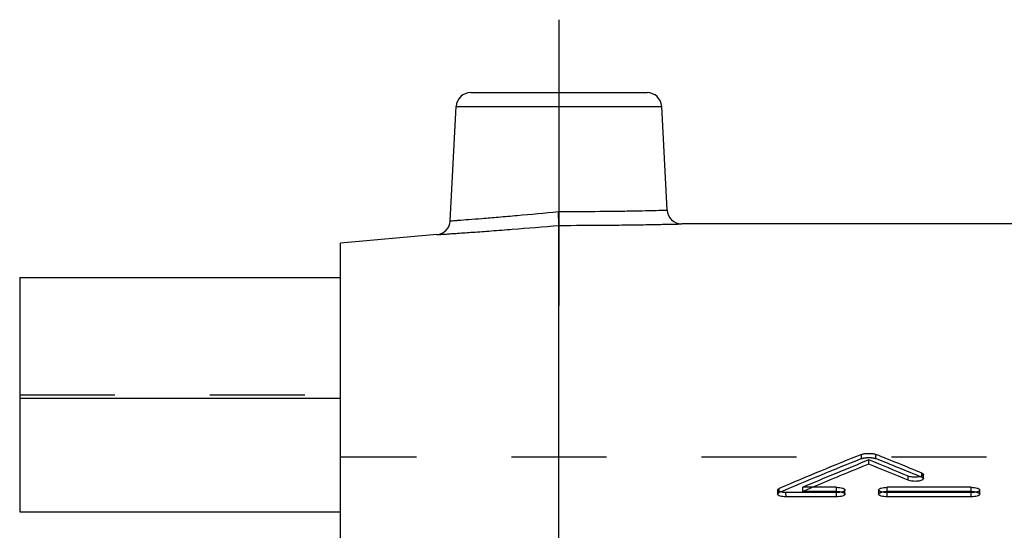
# Model space of a CAD drawing. Header units: millimetres. Extents: x 0 to 1000, y 0 to 1000.
# Tile 3 of 7: x 350 to 417, y 593 to 628. Entities that reach past the tile are written whole.
import ezdxf

# ---------------------------------------------------------------- set-up
doc = ezdxf.new("R2010")
doc.units = ezdxf.units.MM
doc.header["$LTSCALE"] = 65.185185
doc.linetypes.add('CENTER', pattern=[0.6, 0.375, -0.075, 0.075, -0.075])
doc.linetypes.add('HIDDEN', pattern=[0.2, 0.1, -0.1])
for name, color, linetype in [('FASEN', 7, 'CONTINUOUS'), ('KOERPER', 7, 'CONTINUOUS'), ('KONST.EL_MIT_GEO', 7, 'CONTINUOUS')]:
    doc.layers.add(name, color=color, linetype=linetype)

msp = doc.modelspace()

# ---------------------------------------------------------------- linework, layer by layer
at = {"layer": 'FASEN', "color": 7, "linetype": 'Continuous'}
for p in [(378.128, 613.768), (371.5, 566.433)]:
    msp.add_line(p, (371.5, 613.188), dxfattribs=at)
at = {"layer": 'KOERPER', "color": 2, "linetype": 'CENTER'}
msp.add_line((386.5, 628.5), (386.5, 608.888), dxfattribs=at)
at = {"layer": 'KOERPER', "color": 7, "linetype": 'Continuous'}
for p, q in [((422, 614.5), (394.921, 614.5)), ((349.5, 602.54), (349.5, 594.755)), ((371.5, 602.54), (349.5, 602.54)), ((349.5, 594.755), (371.5, 594.755))]:
    msp.add_line(p, q, dxfattribs=at)
at = {"layer": 'KOERPER', "color": 8, "linetype": 'HIDDEN'}
for p in [(371.5, 566.433), (650.5, 598.5)]:
    msp.add_line(p, (371.5, 598.5), dxfattribs=at)
at = {"layer": 'KONST.EL_MIT_GEO', "color": 7, "linetype": 'Continuous'}
for p, q in [((380.449, 623.5), (392.551, 623.5)), ((379.039, 614.711), (379.45, 622.552)), ((379.45, 622.552), (393.55, 622.552)), ((393.922, 615.448), (393.55, 622.552)), ((386.5, 580.231), (386.5, 614.402)), ((349.5, 610.819), (349.5, 602.54)), ((349.5, 610.819), (371.5, 610.819)), ((407.757, 598.031), (407.757, 598.318)), ((410.463, 596.925), (410.463, 597.21)), ((411.505, 597.031), (411.505, 597.316)), ((401.5, 596.26), (401.5, 595.976)), ((402.078, 595.793), (402.077, 596.078)), ((405.545, 596.078), (402.077, 596.078)), ((405.545, 596.443), (403.225, 596.443)), ((405.545, 595.793), (405.545, 596.078)), ((406.123, 595.976), (406.123, 596.261)), ((408.434, 596.261), (408.434, 595.976)), ((414.79, 596.443), (409.012, 596.443)), ((409.012, 595.793), (409.012, 596.078)), ((414.79, 596.078), (409.012, 596.078)), ((414.79, 595.793), (414.79, 596.078)), ((415.368, 595.976), (415.368, 596.261)), ((405.545, 595.793), (402.078, 595.793)), ((414.79, 595.793), (409.012, 595.793))]:
    msp.add_line(p, q, dxfattribs=at)
at = {"layer": 'KONST.EL_MIT_GEO', "color": 8, "linetype": 'HIDDEN'}
for p, q in [((371.5, 594.755), (371.5, 610.819)), ((349.5, 602.788), (371.5, 602.788)), ((407.268, 598.411), (407.268, 598.698)), ((408.246, 598.411), (408.246, 598.698)), ((411.391, 597.136), (411.391, 597.422)), ((401.614, 596.085), (401.614, 596.369)), ((403.225, 596.158), (403.225, 596.443)), ((403.225, 596.158), (403.327, 596.201)), ((405.545, 596.158), (403.225, 596.158)), ((403.327, 596.201), (403.899, 596.443)), ((405.545, 596.158), (405.545, 596.443)), ((409.012, 596.158), (409.012, 596.443)), ((414.79, 596.158), (409.012, 596.158)), ((414.79, 596.158), (414.79, 596.443))]:
    msp.add_line(p, q, dxfattribs=at)
at = {"layer": 'KONST.EL_MIT_GEO', "color": 7, "linetype": 'Continuous'}
for centre, radius, start, end in [((380.449, 622.5), 1, 90, 177), ((392.551, 622.5), 1, 3, 90), ((394.921, 615.5), 1, 183, 270.00049), ((378.041, 614.764), 1, 274.99951, 356.99996), ((505.511, 352.131), 265.418, 111.72461, 113.04472), ((310.761, 353.993), 263.408, 67.54046, 68.27875), ((507.108, 351.757), 265.825, 111.94685, 113.00398), ((506.877, 351.829), 265.407, 111.92954, 112.83019), ((309.08, 353.399), 264.05, 67.42117, 68.05552), ((309.103, 352.969), 264.175, 67.43799, 68.07197)]:
    msp.add_arc(centre, radius, start, end, dxfattribs=at)
at = {"layer": 'KONST.EL_MIT_GEO', "color": 8, "linetype": 'HIDDEN'}
for centre, radius, start, end in [((505.487, 351.703), 265.541, 111.70828, 113.02763), ((310.784, 353.562), 263.533, 67.55721, 68.29506)]:
    msp.add_arc(centre, radius, start, end, dxfattribs=at)
at = {"layer": 'KONST.EL_MIT_GEO', "color": 7, "linetype": 'Continuous'}
for points, knots in [([(386.462, 615.35), (387.413, 615.35), (388.794, 615.356), (390.552, 615.378), (391.668, 615.396), (392.584, 615.416), (393.265, 615.429), (393.685, 615.444), (393.874, 615.445), (393.922, 615.448)], [0, 0, 0, 0, 0.382375, 0.555275, 0.706874, 0.831319, 0.923806, 0.980766, 1, 1, 1, 1]), ([(379.039, 614.711), (379.051, 614.713), (379.099, 614.715), (379.206, 614.724), (379.383, 614.736), (379.753, 614.764), (380.373, 614.811), (381.285, 614.883), (382.396, 614.975), (384.145, 615.127), (385.517, 615.256), (386.462, 615.35)], [0, 0, 0, 0, 0.004826, 0.019255, 0.043146, 0.076269, 0.168825, 0.293321, 0.444921, 0.617758, 1, 1, 1, 1]), ([(386.5, 614.402), (386.5, 614.497), (386.481, 614.812), (386.471, 615.128), (386.462, 615.35)], [0, 0, 0, 0, 0.298255, 1, 1, 1, 1]), ([(378.128, 613.768), (378.141, 613.77), (378.195, 613.77), (378.316, 613.781), (378.515, 613.792), (378.792, 613.811), (379.143, 613.834), (379.749, 613.875), (380.661, 613.939), (381.914, 614.03), (383.886, 614.181), (385.434, 614.309), (386.5, 614.402)], [0, 0, 0, 0, 0.004829, 0.019266, 0.04317, 0.076305, 0.118344, 0.168874, 0.293351, 0.444893, 0.617663, 1, 1, 1, 1]), ([(386.5, 614.402), (387.573, 614.402), (389.132, 614.409), (391.115, 614.431), (392.375, 614.449), (393.292, 614.466), (393.901, 614.478), (394.253, 614.485), (394.531, 614.491), (394.732, 614.497), (394.853, 614.496), (394.907, 614.501), (394.921, 614.5)], [0, 0, 0, 0, 0.382309, 0.555128, 0.706694, 0.831167, 0.881689, 0.923719, 0.956845, 0.980741, 0.995172, 1, 1, 1, 1]), ([(407.268, 598.698), (407.337, 598.725), (407.5, 598.76), (407.757, 598.777), (408.014, 598.76), (408.178, 598.725), (408.246, 598.698)], [0, 0, 0, 0, 0.223448, 0.50001, 0.77656, 1, 1, 1, 1]), ([(411.505, 597.316), (411.505, 597.266), (411.395, 597.206), (411.262, 597.168), (411.043, 597.134), (410.773, 597.136), (410.554, 597.172), (410.463, 597.21)], [0, 0, 0, 0, 0.137588, 0.258582, 0.406216, 0.73019, 1, 1, 1, 1]), ([(411.391, 597.422), (411.408, 597.415), (411.454, 597.394), (411.505, 597.351), (411.505, 597.316)], [0, 0, 0, 0, 0.342096, 1, 1, 1, 1]), ([(411.505, 597.031), (411.505, 597.01), (411.471, 596.961), (411.384, 596.919), (411.26, 596.882), (411.046, 596.85), (410.773, 596.85), (410.554, 596.887), (410.463, 596.925)], [0, 0, 0, 0, 0.055707, 0.143187, 0.261712, 0.407535, 0.729787, 1, 1, 1, 1]), ([(401.5, 596.26), (401.5, 596.27), (401.516, 596.325), (401.573, 596.352), (401.614, 596.369)], [0, 0, 0, 0, 0.183739, 1, 1, 1, 1]), ([(402.077, 596.078), (402.004, 596.078), (401.866, 596.085), (401.685, 596.123), (401.557, 596.169), (401.5, 596.233), (401.5, 596.26)], [0, 0, 0, 0, 0.349221, 0.651086, 0.86962, 1, 1, 1, 1]), ([(402.078, 595.793), (402.004, 595.793), (401.866, 595.801), (401.684, 595.838), (401.557, 595.884), (401.5, 595.948), (401.5, 595.976)], [0, 0, 0, 0, 0.351637, 0.649201, 0.871016, 1, 1, 1, 1]), ([(405.545, 596.443), (405.619, 596.443), (405.757, 596.435), (405.918, 596.404), (406.022, 596.365), (406.085, 596.331), (406.123, 596.288), (406.123, 596.261)], [0, 0, 0, 0, 0.349288, 0.651029, 0.772275, 0.869987, 1, 1, 1, 1]), ([(406.123, 596.261), (406.123, 596.233), (406.085, 596.19), (406.022, 596.156), (405.918, 596.117), (405.757, 596.086), (405.619, 596.078), (405.545, 596.078)], [0, 0, 0, 0, 0.130114, 0.22789, 0.34917, 0.650858, 1, 1, 1, 1]), ([(406.123, 595.976), (406.123, 595.949), (406.085, 595.905), (406.021, 595.871), (405.918, 595.832), (405.757, 595.802), (405.62, 595.793), (405.545, 595.793)], [0, 0, 0, 0, 0.129665, 0.229172, 0.350444, 0.646308, 1, 1, 1, 1]), ([(408.434, 596.261), (408.434, 596.288), (408.471, 596.331), (408.535, 596.365), (408.639, 596.404), (408.8, 596.435), (408.938, 596.443), (409.012, 596.443)], [0, 0, 0, 0, 0.130007, 0.227717, 0.348962, 0.650698, 1, 1, 1, 1]), ([(409.012, 596.078), (408.938, 596.078), (408.8, 596.085), (408.618, 596.123), (408.491, 596.169), (408.434, 596.233), (408.434, 596.261)], [0, 0, 0, 0, 0.349388, 0.651306, 0.869784, 1, 1, 1, 1]), ([(409.012, 595.793), (408.937, 595.793), (408.8, 595.802), (408.639, 595.832), (408.535, 595.871), (408.471, 595.906), (408.434, 595.949), (408.434, 595.976)], [0, 0, 0, 0, 0.351209, 0.649071, 0.772186, 0.871363, 1, 1, 1, 1]), ([(414.79, 596.443), (414.864, 596.443), (415.002, 596.435), (415.163, 596.404), (415.267, 596.365), (415.331, 596.331), (415.368, 596.288), (415.368, 596.261)], [0, 0, 0, 0, 0.349288, 0.651029, 0.772275, 0.869987, 1, 1, 1, 1]), ([(415.368, 596.261), (415.368, 596.233), (415.331, 596.19), (415.267, 596.156), (415.163, 596.117), (415.002, 596.086), (414.864, 596.078), (414.79, 596.078)], [0, 0, 0, 0, 0.130114, 0.22789, 0.34917, 0.650858, 1, 1, 1, 1]), ([(415.368, 595.976), (415.368, 595.949), (415.33, 595.905), (415.267, 595.871), (415.163, 595.832), (415.003, 595.802), (414.865, 595.793), (414.79, 595.793)], [0, 0, 0, 0, 0.129665, 0.229172, 0.350444, 0.646308, 1, 1, 1, 1])]:
    msp.add_open_spline(points, degree=3, knots=knots, dxfattribs=at)
at = {"layer": 'KONST.EL_MIT_GEO', "color": 8, "linetype": 'HIDDEN'}
for points, knots in [([(386.5, 614.402), (386.5, 614.497), (386.481, 614.812), (386.471, 615.128), (386.462, 615.35)], [0, 0, 0, 0, 0.298255, 1, 1, 1, 1]), ([(407.268, 598.411), (407.336, 598.439), (407.5, 598.473), (407.756, 598.49), (408.013, 598.473), (408.177, 598.439), (408.246, 598.411)], [0, 0, 0, 0, 0.222851, 0.4995, 0.774924, 1, 1, 1, 1]), ([(411.391, 597.136), (411.408, 597.129), (411.454, 597.108), (411.505, 597.065), (411.505, 597.031)], [0, 0, 0, 0, 0.351075, 1, 1, 1, 1]), ([(401.5, 595.976), (401.5, 595.985), (401.516, 596.04), (401.573, 596.067), (401.614, 596.085)], [0, 0, 0, 0, 0.180021, 1, 1, 1, 1]), ([(405.545, 596.158), (405.619, 596.158), (405.757, 596.15), (405.918, 596.12), (406.022, 596.081), (406.086, 596.046), (406.123, 596.003), (406.123, 595.976)], [0, 0, 0, 0, 0.351369, 0.649279, 0.772358, 0.871468, 1, 1, 1, 1]), ([(408.434, 595.976), (408.434, 596.003), (408.471, 596.047), (408.535, 596.081), (408.639, 596.119), (408.799, 596.15), (408.937, 596.158), (409.012, 596.158)], [0, 0, 0, 0, 0.129559, 0.228999, 0.350236, 0.646146, 1, 1, 1, 1]), ([(414.79, 596.158), (414.864, 596.158), (415.002, 596.15), (415.163, 596.12), (415.267, 596.081), (415.331, 596.046), (415.368, 596.003), (415.368, 595.976)], [0, 0, 0, 0, 0.351369, 0.649279, 0.772358, 0.871468, 1, 1, 1, 1])]:
    msp.add_open_spline(points, degree=3, knots=knots, dxfattribs=at)

doc.saveas('drawing.dxf')
